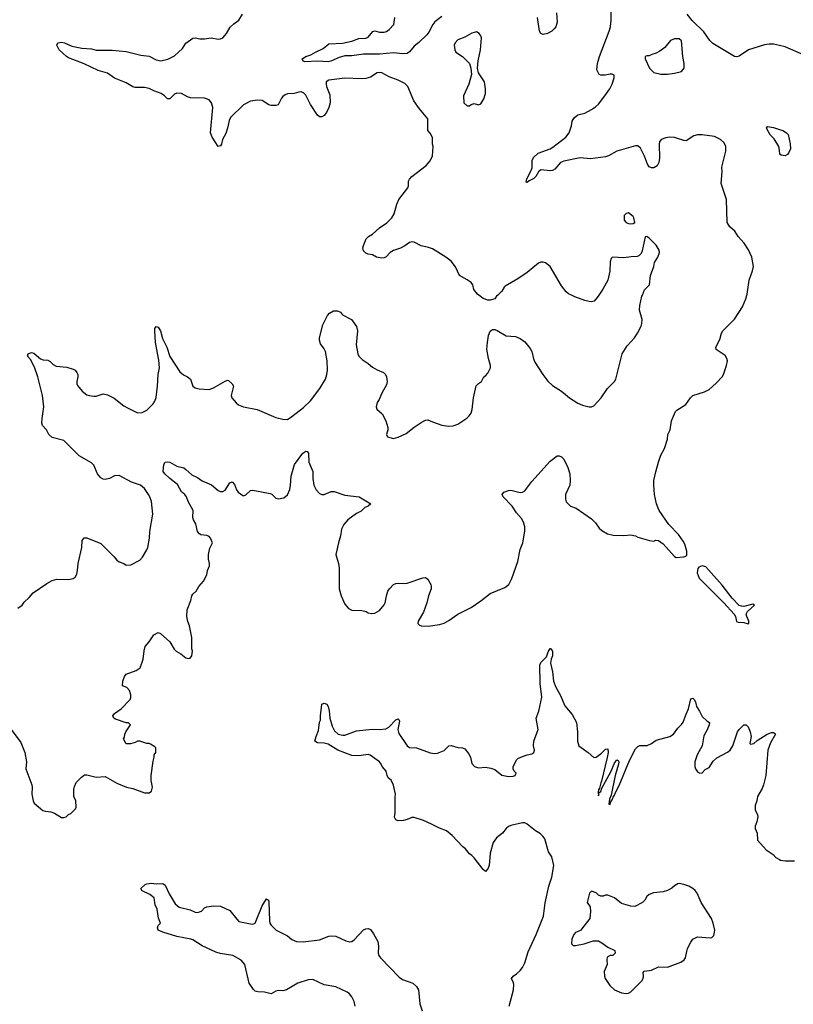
# Model space of a CAD drawing. Header units: inches. Extents: x 2293880 to 2522759, y 823965 to 1006879.
# Tile 134 of 256: x 2373407 to 2380121, y 923845 to 932391. Entities that reach past the tile are written whole.
import ezdxf

# ---------------------------------------------------------------- set-up
doc = ezdxf.new("R2010")
doc.units = ezdxf.units.IN
doc.header["$MEASUREMENT"] = 0
for name, color, linetype in [('C3972', 7, 'Continuous'), ('C3973', 7, 'Continuous'), ('C3982', 7, 'Continuous'), ('C3983', 7, 'Continuous')]:
    doc.layers.add(name, color=color, linetype=linetype)

msp = doc.modelspace()

# ---------------------------------------------------------------- linework, layer by layer
at = {"layer": 'C3972', "color": 5}
for points, elevation in [([(2373334, 926230), (2373417.8, 926117.8), (2373450.4, 926030), (2373464.9, 925950), (2373461.3, 925890), (2373510.9, 925749.1), (2373514.8, 925730), (2373511, 925670), (2373522.8, 925610), (2373531.3, 925590), (2373607.9, 925527.9), (2373630, 925521), (2373676.8, 925516.8), (2373710, 925502.8), (2373770, 925466.8), (2373790, 925466), (2373810, 925471.3), (2373830, 925491.3), (2373850, 925502), (2373890, 925542), (2373896.4, 925556.4), (2373894, 925610), (2373878, 925650), (2373878, 925710), (2373883.1, 925736.9), (2373898, 925770), (2373943.1, 925816.9), (2373970, 925838), (2373990, 925838), (2374070, 925818), (2374150, 925822), (2374250, 925766), (2374334, 925730), (2374390, 925718), (2374490, 925682), (2374530, 925682), (2374550, 925694), (2374558, 925730), (2374549, 925789), (2374549, 925830), (2374564.7, 925955.3), (2374575.3, 925990), (2374575.3, 926010), (2374588, 926030), (2374588, 926070), (2374580.4, 926080.4), (2374543.1, 926103.1), (2374530, 926108.7), (2374510, 926108.7), (2374450, 926128), (2374430, 926128), (2374410, 926118), (2374367.3, 926107.3), (2374330, 926106), (2374308, 926150), (2374316.4, 926163.6), (2374318, 926190), (2374328, 926210), (2374368, 926270), (2374350, 926288), (2374330, 926288.7), (2374238.6, 926318.6), (2374224, 926330), (2374215.3, 926350), (2374229.4, 926370.6), (2374288.7, 926410), (2374365.2, 926490), (2374372, 926508), (2374372.3, 926530), (2374361.2, 926570), (2374335.5, 926595.5), (2374298, 926610), (2374302, 926650), (2374315.3, 926690), (2374329.5, 926710.5), (2374418, 926742), (2374453.6, 926766.4), (2374478.9, 926841.1), (2374486.3, 926913.7), (2374495.3, 926950), (2374529.3, 926990.7), (2374570, 927052), (2374610, 927072), (2374630, 927064.7), (2374711.3, 926990), (2374747.5, 926927.5), (2374764.7, 926910), (2374806, 926886), (2374850, 926851.3), (2374870, 926846), (2374886, 926850), (2374902, 926870), (2374908, 926910), (2374902, 926930), (2374902, 927030), (2374881.2, 927130), (2374866.8, 927166.8), (2374857.2, 927210), (2374859.3, 927270), (2374893.2, 927350), (2374901.2, 927390), (2374910, 927404.7), (2374938, 927430), (2374962, 927470), (2375003.1, 927516.9), (2375030, 927574), (2375038, 927610), (2375055.3, 927650), (2375055.3, 927670), (2375044, 927710), (2375044, 927750), (2375056.5, 927803.5), (2375079, 927850), (2375064, 927890), (2375050, 927904), (2375030, 927912.7), (2374980.1, 927920.1), (2374967.5, 927927.5), (2374950, 927949), (2374934.7, 928014.7), (2374915.1, 928050), (2374909.5, 928070), (2374912.3, 928130), (2374869.4, 928210), (2374855.1, 928250), (2374841.2, 928270), (2374810, 928292.7), (2374777.7, 928357.7), (2374709.4, 928410), (2374665.2, 928450), (2374652.7, 928470), (2374657.2, 928530), (2374670, 928550.8), (2374690, 928554.8), (2374710, 928550.8), (2374770, 928514.8), (2374830, 928500.7), (2374850, 928487.7), (2374900.3, 928440.3), (2374950, 928418.4), (2374990, 928388.2), (2375072.6, 928352.6), (2375130, 928306), (2375150, 928296.3), (2375170, 928296.3), (2375190, 928306.8), (2375230, 928371.3), (2375250, 928381), (2375270, 928358), (2375288, 928310), (2375302, 928290), (2375342, 928262), (2375350, 928259.1), (2375370, 928267.3), (2375410, 928304), (2375430, 928307.7), (2375579.8, 928279.8), (2375594, 928274), (2375630, 928238), (2375650, 928231.3), (2375700.2, 928239.8), (2375731.7, 928268.3), (2375750, 928312), (2375757, 928350), (2375762, 928430), (2375793, 928530), (2375862.7, 928630), (2375890, 928646.8), (2375902.8, 928642.8), (2375913, 928630), (2375915.5, 928550), (2375950.5, 928470), (2375950.3, 928410), (2375959.5, 928350), (2375979.3, 928310), (2376010, 928279.3), (2376030, 928268.7), (2376050, 928270.3), (2376110, 928294.6), (2376136.7, 928296.7), (2376230, 928263.8), (2376352, 928250), (2376454, 928190), (2376432, 928170), (2376403.4, 928156.6), (2376370, 928125.1), (2376330, 928103.6), (2376254, 928050), (2376220.3, 928010), (2376199.6, 927970), (2376190.2, 927909.8), (2376172.2, 927850), (2376150.4, 927750), (2376173.1, 927670), (2376179, 927630), (2376178.4, 927450), (2376198, 927390), (2376230, 927318), (2376261.4, 927281.4), (2376290, 927266.8), (2376376.4, 927263.6), (2376414.4, 927254.4), (2376430, 927242), (2376456.9, 927236.9), (2376490, 927241), (2376530, 927264), (2376570, 927313), (2376578.5, 927330), (2376590, 927391), (2376603.1, 927430), (2376615.1, 927450), (2376650, 927488.4), (2376670, 927498), (2376690, 927501.1), (2376750, 927497.4), (2376770, 927501.1), (2376906.8, 927546.8), (2376930, 927550.8), (2376950, 927536), (2376974, 927490), (2376979.1, 927470), (2376978, 927450), (2376954, 927390), (2376940.9, 927330), (2376912.3, 927247.7), (2376865.5, 927170), (2376862.8, 927150), (2376876.3, 927136.3), (2376890.5, 927130.5), (2376951.7, 927128.3), (2377050, 927143), (2377090, 927154), (2377130, 927176.3), (2377208.1, 927231.9), (2377325.2, 927290), (2377410, 927346.8), (2377490, 927410.5), (2377617.6, 927462.4), (2377653.2, 927490), (2377679.3, 927540.7), (2377731, 927689), (2377750, 927792), (2377772, 927850), (2377789.6, 927950.3), (2377791.1, 927990), (2377778.9, 928030), (2377760.6, 928060.6), (2377718.4, 928110), (2377680.7, 928170), (2377604, 928250), (2377594, 928270), (2377608.7, 928290), (2377650, 928304), (2377670, 928307.3), (2377750, 928286.4), (2377770, 928290.4), (2377790, 928303), (2377850, 928384), (2378010, 928558), (2378070, 928604.7), (2378090, 928606), (2378110, 928596), (2378130, 928578), (2378164.7, 928504.7), (2378181.3, 928450), (2378184.9, 928390), (2378180.4, 928350), (2378143.1, 928270), (2378142.4, 928230), (2378150, 928206.8), (2378186, 928170), (2378234.8, 928150), (2378370, 928058), (2378403.5, 928023.5), (2378436.8, 927976.8), (2378458.5, 927958.5), (2378508.1, 927928.1), (2378555.9, 927915.9), (2378650, 927914), (2378710, 927918.8), (2378750, 927910.8), (2378770, 927901), (2378874, 927870), (2378910, 927866), (2378926.8, 927873.2), (2378950, 927870.4), (2378990, 927840.3), (2379090, 927730.4), (2379103.4, 927723.4), (2379171.9, 927728.1), (2379186.5, 927733.5), (2379195.4, 927744.6), (2379197.8, 927777.8), (2379179.1, 927839.1), (2379164.5, 927864.5), (2379123.1, 927923.1), (2379039.1, 928010), (2378956.3, 928130), (2378947.1, 928150), (2378933.6, 928190), (2378916.9, 928270), (2378909.7, 928349.7), (2378911.3, 928390), (2378926.2, 928466.2), (2378950, 928550.8), (2378971.5, 928610), (2379002, 928670), (2379029, 928750), (2379032.7, 928790), (2379052.3, 928830), (2379063.7, 928910), (2379099, 928990), (2379110, 929001), (2379189, 929050), (2379229.4, 929110), (2379250, 929127.7), (2379350, 929160.5), (2379390, 929181.6), (2379450, 929234.9), (2379502, 929290), (2379514, 929310), (2379541.2, 929390), (2379548.7, 929430), (2379544, 929450), (2379530, 929475.3), (2379450, 929528), (2379449.2, 929550), (2379484.1, 929615.9), (2379498, 929670), (2379509.2, 929690), (2379610, 929790.8), (2379680.1, 929899.9), (2379709.1, 929969.1), (2379718, 930000)], 160), ([(2373390, 927282), (2373428, 927310), (2373445.6, 927334.4), (2373490, 927374.8), (2373524.8, 927415.2), (2373642.6, 927497.4), (2373690, 927523.8), (2373730, 927535.5), (2373830, 927533), (2373870, 927540.7), (2373887.5, 927552.5), (2373901.6, 927578.4), (2373909.6, 927610), (2373914.3, 927670), (2373945.1, 927810), (2373950, 927872), (2373966.8, 927893.2), (2373990, 927893.4), (2374110, 927844), (2374226, 927730), (2374250, 927701), (2374270, 927686.8), (2374310.5, 927670.5), (2374330, 927656), (2374370, 927658.8), (2374450, 927700.5), (2374473.4, 927726.6), (2374511.3, 927790), (2374519.7, 927810), (2374534, 927890), (2374537.7, 927950), (2374562, 928098), (2374549.7, 928209.7), (2374536.9, 928250), (2374525.1, 928270), (2374490, 928322.4), (2374454, 928350), (2374378.3, 928378.3), (2374270, 928433.5), (2374230, 928432.8), (2374187.3, 928410), (2374150, 928401), (2374130, 928403.5), (2374110, 928413.7), (2374082.5, 928450), (2374050, 928524.2), (2374030, 928544.8), (2373924.2, 928604.2), (2373790, 928739.6), (2373690, 928765.1), (2373659.3, 928790), (2373639.3, 928830), (2373605.2, 928870), (2373599.3, 928890), (2373600.9, 928930), (2373615.6, 929030), (2373604, 929130), (2373563.1, 929290), (2373535.2, 929375.2), (2373501.3, 929441.3), (2373476, 929470), (2373479, 929490), (2373485.6, 929494.4), (2373510, 929503), (2373530, 929496.4), (2373586.6, 929446.6), (2373610, 929439.1), (2373650, 929436.3), (2373670, 929424), (2373697, 929397), (2373722.6, 929382.6), (2373814.9, 929374.9), (2373870, 929358.8), (2373887.9, 929347.9), (2373902.8, 929330), (2373910.6, 929310), (2373912.7, 929290), (2373903.8, 929250), (2373903.8, 929230), (2373910, 929216), (2373950, 929167.3), (2373990, 929136.3), (2374010, 929127.7), (2374050, 929123), (2374070, 929124), (2374130, 929144), (2374170, 929136.3), (2374226.6, 929106.6), (2374310, 929038.8), (2374341.1, 929021.1), (2374430, 928978.8), (2374470, 928981), (2374510, 929002.8), (2374563.9, 929056.1), (2374580.1, 929079.9), (2374590, 929112), (2374604.2, 929210), (2374609.8, 929310), (2374621.1, 929370), (2374615, 929435), (2374584.4, 929590), (2374578.7, 929690), (2374580.7, 929710), (2374590, 929726.8), (2374610, 929722), (2374630.2, 929690.2), (2374645.1, 929625.1), (2374683.2, 929550), (2374710, 929468.2), (2374795.6, 929335.6), (2374827.3, 929307.3), (2374862.8, 929290), (2374890.6, 929270), (2374910, 929211.3), (2374930, 929194.8), (2374965.8, 929185.8), (2375050, 929181.3), (2375090, 929196.5), (2375190, 929254), (2375210, 929261), (2375218.8, 929258.8), (2375250, 929231.3), (2375261, 929210), (2375240.7, 929130), (2375247.3, 929110), (2375284.4, 929064.4), (2375307.1, 929047.1), (2375350, 929030.5), (2375468.1, 929008.1), (2375630, 928937.6), (2375690, 928922.4), (2375730, 928921.3), (2375770, 928947), (2375870, 929025.2), (2375930, 929081.5), (2376012.9, 929190), (2376060.4, 929270), (2376073.3, 929310), (2376078, 929350), (2376074, 929430), (2376061.1, 929510), (2376050, 929534.5), (2376016.6, 929576.6), (2376008.2, 929608.2), (2376009.7, 929630), (2376037.6, 929742.4), (2376077.2, 929822.8), (2376096.1, 929843.9), (2376130, 929863), (2376164.5, 929864.5), (2376190, 929851), (2376208.7, 929828.7), (2376287.7, 929790), (2376330, 929726.8), (2376338.7, 929690), (2376326.7, 929570), (2376341.3, 929490), (2376350.3, 929470.3), (2376380.3, 929440.3), (2376430, 929407.3), (2376470, 929374), (2376510.5, 929350.5), (2376562.8, 929330), (2376580.5, 929310), (2376590.5, 929290), (2376594.9, 929250), (2376590, 929222), (2376550.4, 929150), (2376526.6, 929093.4), (2376510, 929068.7), (2376499.1, 929030), (2376507.3, 929010), (2376553.4, 928970), (2376584, 928910), (2376600.7, 928850), (2376600.7, 928830), (2376591, 928790), (2376598, 928770), (2376650, 928754.9), (2376690, 928767.2), (2376760.6, 928799.4), (2376830, 928854.9), (2376890, 928894.9), (2376930, 928915.5), (2376950, 928919.3), (2376990, 928899.5), (2377070, 928870.4), (2377130, 928862.4), (2377170, 928866.7), (2377210, 928879.3), (2377288, 928932), (2377307.9, 928952.1), (2377325.1, 928974.9), (2377333.8, 929006.2), (2377346, 929110), (2377368.1, 929211.9), (2377387.2, 929232.8), (2377415.3, 929250), (2377435.3, 929290), (2377450, 929298.8), (2377470, 929322.8), (2377491.6, 929370), (2377493.3, 929390), (2377475.8, 929450), (2377461.7, 929530), (2377465.4, 929590), (2377476.3, 929650), (2377490, 929686.8), (2377510, 929700.7), (2377530, 929700.5), (2377550, 929693.4), (2377630, 929647.3), (2377710, 929640.5), (2377750, 929623.8), (2377790, 929594.9), (2377837.3, 929537.3), (2377850.3, 929510), (2377866.6, 929446.6), (2377878.6, 929418.5), (2377946.4, 929310), (2377990, 929253.4), (2378030, 929217.1), (2378110, 929165.5), (2378178.8, 929110), (2378250, 929062.8), (2378290, 929046), (2378350, 929031.3), (2378370, 929031.3), (2378390, 929038), (2378454, 929110), (2378509.5, 929190.5), (2378569.2, 929250), (2378579.3, 929270), (2378634.5, 929490), (2378680.1, 929559.9), (2378742.7, 929630), (2378769.6, 929670.4), (2378799.3, 929730), (2378806.6, 929753.4), (2378809.3, 929789.3), (2378785.6, 929870), (2378789.6, 929910.3), (2378807, 929990), (2378811.1, 930000)], 180), ([(2377555, 930000), (2377544.7, 929990), (2377530, 929968.7), (2377490, 929955.3), (2377470, 929955.3), (2377428, 929970), (2377391.3, 930000)], 180), ([(2378432.7, 930000), (2378419.2, 929980.8), (2378391.8, 929948.2), (2378370, 929942.9), (2378350, 929943.6), (2378310, 929954.5), (2378225.4, 929985.4), (2378195.7, 930000)], 180), ([(2377654.9, 923830), (2377691.9, 923971.9), (2377696, 924016), (2377692.7, 924032.7), (2377674, 924070), (2377688, 924090), (2377719.3, 924110), (2377750, 924138.4), (2377770, 924164.4), (2377790, 924205.5), (2377820, 924300), (2377890, 924452.2), (2377952.4, 924610), (2377966.6, 924726.6), (2377999.7, 924870), (2378025.1, 924950), (2378043.5, 925050), (2378026.3, 925126.3), (2377997, 925170), (2377962.9, 925282.9), (2377946, 925306), (2377925.6, 925325.6), (2377882.7, 925350), (2377810, 925409.6), (2377790, 925419.6), (2377770, 925420.7), (2377670, 925397.6), (2377650, 925387.6), (2377630, 925371.8), (2377596.4, 925330), (2377544.9, 925290), (2377515.3, 925250), (2377490, 925158), (2377481.6, 925050), (2377470, 925022), (2377450, 924998), (2377430, 925014), (2377350, 925116), (2377330, 925137.2), (2377309.2, 925150), (2377274.8, 925194.8), (2377252.5, 925212.5), (2377159, 925310), (2377109.5, 925349.5), (2377050, 925373.2), (2376982, 925410), (2376910, 925440.7), (2376830, 925466), (2376810, 925465.2), (2376770, 925449), (2376738, 925442), (2376690, 925439), (2376670, 925446), (2376659, 925470), (2376664, 925510), (2376664.7, 925644.7), (2376669.2, 925670), (2376651.9, 925748.1), (2376630, 925789.3), (2376606, 925810), (2376596, 925830), (2376586, 925870), (2376553.2, 925910), (2376545.2, 925930), (2376529.2, 925950), (2376448.1, 926008.1), (2376430, 926013.3), (2376350, 926000.4), (2376290, 926005.1), (2376166.6, 926050), (2376083.3, 926103.3), (2376050, 926111.8), (2375990, 926116), (2375969.5, 926129.5), (2375979.3, 926170), (2375999.7, 926220.3), (2376007.3, 926292.7), (2376018, 926310), (2376018, 926350), (2376029, 926450), (2376050, 926458), (2376072, 926450), (2376084.7, 926430), (2376092.8, 926392.8), (2376097.1, 926330), (2376119.3, 926259.3), (2376139.3, 926219.3), (2376170.4, 926190.4), (2376210, 926180.5), (2376230, 926181.6), (2376330, 926217.4), (2376467.1, 926232.9), (2376530, 926230.2), (2376583.9, 926236.1), (2376609.8, 926250.2), (2376670, 926313), (2376690, 926322.8), (2376698, 926318), (2376704, 926304), (2376688.8, 926230), (2376695.8, 926195.8), (2376770, 926087.3), (2376790, 926074), (2376850, 926070.5), (2376970, 926028.8), (2377010, 926022.3), (2377034.2, 926025.8), (2377090, 926048.2), (2377131.7, 926088.3), (2377150, 926090.3), (2377210, 926074.6), (2377250, 926070.3), (2377270, 926061.6), (2377302.8, 926022.8), (2377318, 925990), (2377330, 925936), (2377354.8, 925910), (2377390, 925898.4), (2377450, 925903), (2377495.2, 925895.2), (2377530, 925884), (2377590, 925834), (2377650, 925822), (2377690, 925824), (2377708, 925830), (2377715.3, 925850), (2377698, 925870), (2377688, 925890), (2377688.7, 925910), (2377722, 925970), (2377730, 925978), (2377770, 925996), (2377809.5, 926010.5), (2377850, 926018.8), (2377869.1, 926030.9), (2377873.2, 926050), (2377866, 926090), (2377869.4, 926129.4), (2377905.1, 926230), (2377889.6, 926330), (2377911.8, 926390), (2377939.6, 926510), (2377923.7, 926630), (2377921.2, 926790), (2377930, 926811.3), (2377978, 926862), (2377994.6, 926905.4), (2378010, 926934), (2378014, 926934), (2378030.4, 926910.4), (2378030.3, 926869.7), (2378019.1, 926840.9), (2378013.4, 926806.6), (2378030.3, 926730), (2378039.6, 926650), (2378058.8, 926598.8), (2378096.9, 926530), (2378137.2, 926437.2), (2378201.6, 926361.6), (2378239, 926290), (2378248.9, 926211.1), (2378247.2, 926130), (2378259.3, 926090), (2378340.7, 926030), (2378390, 925986.8), (2378410, 925990.5), (2378455.8, 926024.2), (2378490, 926059.1), (2378510, 926062), (2378514, 926030), (2378506.4, 925986.4), (2378457.4, 925782.6), (2378450, 925768.7), (2378439, 925721), (2378430, 925708), (2378426.7, 925686.7), (2378430, 925654), (2378436.5, 925683.5), (2378450, 925691.3), (2378459.6, 925720.4), (2378536.2, 925863.8), (2378570, 925937.3), (2378590, 925966), (2378602, 925962), (2378606, 925950), (2378603, 925930), (2378575.3, 925830), (2378539.5, 925660.5), (2378526.6, 925626.6), (2378521, 925581), (2378530, 925578), (2378536.9, 925603.1), (2378550, 925618.8), (2378557.4, 925642.6), (2378570, 925660.7), (2378576.8, 925683.2), (2378610, 925745.5), (2378698.6, 925961.4), (2378750, 926062), (2378770, 926084), (2378790, 926091.3), (2378851.1, 926091.1), (2378890, 926108.2), (2378930, 926136.4), (2379050, 926168.5), (2379079.5, 926190), (2379117.4, 926242.6), (2379150, 926274), (2379164.9, 926295.1), (2379190, 926364.7), (2379212.3, 926410), (2379230, 926496), (2379250, 926501), (2379261, 926490), (2379272.7, 926470), (2379280.7, 926430), (2379306.8, 926390), (2379330, 926342), (2379370, 926304.7), (2379394, 926290), (2379391.3, 926270), (2379372.8, 926227.2), (2379344, 926176), (2379330.6, 926089.4), (2379286, 926010), (2379266.8, 925950), (2379266, 925910), (2379271.3, 925890), (2379290, 925862), (2379310, 925852), (2379330, 925854), (2379356.4, 925883.6), (2379390, 925901), (2379425.6, 925954.4), (2379455.6, 925984.4), (2379550, 926034), (2379571.8, 926050), (2379596.9, 926090), (2379637, 926210), (2379650, 926231), (2379690, 926272), (2379711.6, 926271.6), (2379730, 926254), (2379746.8, 926210), (2379754.8, 926170), (2379744.7, 926110), (2379750, 926102), (2379778, 926110), (2379806.3, 926133.7), (2379893.2, 926190), (2379930, 926203), (2379950, 926204), (2379958.8, 926198.8), (2379966.8, 926190), (2379924.1, 926115.9), (2379900.3, 926050), (2379880.9, 925830), (2379862, 925750), (2379850, 925717.2), (2379810.6, 925650), (2379804, 925610), (2379790.7, 925570), (2379790.8, 925530.8), (2379810, 925492), (2379812.7, 925472.7), (2379805.5, 925430), (2379790.7, 925390), (2379790.7, 925370), (2379807.3, 925330), (2379810.7, 925270.7), (2379884.7, 925184.7), (2379945.3, 925145.3), (2379970, 925120.5), (2380000, 925103)], 140), ([(2376317.3, 923830), (2376308.7, 923870), (2376290, 923909.6), (2376270, 923935.6), (2376250, 923951.3), (2376150, 923996.9), (2376050, 924013.6), (2375950, 924059.7), (2375910, 924057.6), (2375820.7, 924030), (2375722, 923970), (2375690, 923961.2), (2375650, 923964), (2375630, 923959), (2375590, 923936), (2375530, 923951.6), (2375472.7, 923952.7), (2375450, 923959), (2375434.8, 923974.8), (2375399.5, 924030), (2375361.2, 924190), (2375330, 924229), (2375258, 924270), (2375147.7, 924287.7), (2375110, 924298.4), (2374990, 924353.3), (2374910, 924404.4), (2374891.7, 924411.7), (2374770, 924433.3), (2374648, 924470), (2374608.7, 924490), (2374602, 924510), (2374608.7, 924530), (2374628.7, 924550), (2374612.9, 924592.9), (2374601.2, 924670), (2374581.2, 924710), (2374575.3, 924770), (2374537.2, 924797.2), (2374469, 924830), (2374458, 924850), (2374494.6, 924885.4), (2374510, 924892), (2374550, 924896), (2374590, 924891.3), (2374650, 924894.8), (2374670, 924878.8), (2374703.4, 924803.4), (2374756.5, 924716.5), (2374790, 924688.5), (2374886.4, 924666.4), (2374930, 924646), (2374950, 924642.8), (2374986, 924654), (2375010, 924682.8), (2375030, 924690.6), (2375090, 924700.7), (2375150, 924696.3), (2375230, 924660.5), (2375290, 924583), (2375310, 924565.3), (2375410, 924544.2), (2375430, 924542), (2375451.3, 924550), (2375510, 924698.8), (2375550, 924761), (2375564.7, 924750), (2375570, 924734), (2375574, 924570), (2375578.8, 924550), (2375590, 924531.3), (2375631.3, 924490), (2375730, 924440.7), (2375767.3, 924407.3), (2375810.3, 924390.3), (2375867.9, 924387.9), (2376010, 924403.9), (2376090, 924436.4), (2376110, 924440.4), (2376150, 924435.3), (2376236.7, 924396.7), (2376272.7, 924387.3), (2376290, 924390.4), (2376310, 924403.8), (2376390, 924490.5), (2376410, 924500.7), (2376430, 924502.8), (2376450, 924496), (2376478, 924458), (2376514.4, 924390), (2376521.6, 924350), (2376517.3, 924290), (2376522.8, 924270), (2376537.3, 924250), (2376701.4, 924081.4), (2376730, 924060.3), (2376817.3, 924030), (2376850, 924000.5), (2376868.4, 923970), (2376879.5, 923850), (2376898.4, 923790)], 140)]:
    msp.add_lwpolyline(points, dxfattribs=dict(at, elevation=elevation))
for points, elevation in [([(2379330, 927649.9), (2379301.3, 927638.7), (2379292.7, 927627.3), (2379285.9, 927590), (2379304.9, 927544.9), (2379342.7, 927502.7), (2379519, 927330), (2379607.6, 927230), (2379620.3, 927210), (2379628.5, 927168.5), (2379641.1, 927161.1), (2379690, 927159), (2379730, 927146.4), (2379734.5, 927150), (2379733.3, 927170), (2379715.9, 927210), (2379712.3, 927230), (2379724.1, 927255.9), (2379784, 927310), (2379770, 927317), (2379690, 927299), (2379670, 927299.5), (2379650, 927307.6), (2379589.9, 927369.9), (2379502.4, 927482.4), (2379362.3, 927642.3)], 160), ([(2379130, 924892.6), (2379118, 924890), (2379090, 924873.6), (2379066.9, 924853.1), (2379030, 924833), (2378990, 924820.5), (2378906.2, 924813.8), (2378870, 924799), (2378850, 924782), (2378831, 924750), (2378811, 924730), (2378746.4, 924693.6), (2378710, 924697.2), (2378630, 924719), (2378568, 924770), (2378512.1, 924792.1), (2378490, 924793.2), (2378470, 924784), (2378450, 924784), (2378430, 924794), (2378410, 924814), (2378370, 924828.7), (2378350.7, 924809.3), (2378331.3, 924730), (2378358.8, 924690), (2378360.7, 924650), (2378354.8, 924590), (2378283.4, 924496.6), (2378272.8, 924487.2), (2378230, 924469.3), (2378215.5, 924450), (2378199.3, 924410), (2378196, 924370), (2378210, 924356), (2378230, 924354.8), (2378306, 924370), (2378384.7, 924395.3), (2378430, 924396), (2378459.8, 924379.8), (2378510, 924342), (2378571.1, 924311.1), (2378574, 924290), (2378554, 924270), (2378530, 924268), (2378506, 924254), (2378502, 924230), (2378504.7, 924190), (2378478.8, 924130), (2378480.7, 924090), (2378488, 924070), (2378528.5, 924010), (2378570, 923972.4), (2378630, 923944.2), (2378670, 923938), (2378690, 923943.1), (2378710, 923954.6), (2378806.3, 924050), (2378816.3, 924070), (2378819.6, 924090), (2378817.2, 924122.8), (2378825.6, 924134.4), (2378890, 924142), (2378950, 924170.6), (2379030, 924167), (2379144, 924210), (2379173.2, 924230), (2379186, 924250), (2379203.7, 924330), (2379230, 924386), (2379250, 924410.8), (2379290, 924430.6), (2379398.6, 924421.4), (2379413.6, 924426.4), (2379430, 924442), (2379438, 924470), (2379438.4, 924490), (2379424.7, 924550), (2379410, 924589.3), (2379320.5, 924730), (2379285.1, 924810), (2379270, 924833.3), (2379250, 924851), (2379214.5, 924870), (2379170, 924885.4)], 140)]:
    msp.add_lwpolyline(points, close=True, dxfattribs=dict(at, elevation=elevation))
at = {"layer": 'C3973', "color": 5}
for points, elevation in [([(2377391.3, 930000), (2377379, 930010), (2377349.2, 930050), (2377339, 930090), (2377324, 930110), (2377290, 930134), (2377222.7, 930170), (2377190, 930245.2), (2377150, 930296.2), (2377106, 930330), (2376990, 930402.7), (2376954.8, 930414.8), (2376890, 930427.8), (2376830, 930460.7), (2376810, 930463.6), (2376790, 930457.6), (2376750, 930427.6), (2376713, 930407), (2376650, 930387.8), (2376621.6, 930370), (2376587.7, 930332.3), (2376570, 930324), (2376550, 930321.7), (2376504, 930330), (2376470, 930349.6), (2376430, 930355.1), (2376410, 930363.7), (2376390, 930385.2), (2376386, 930410), (2376389.4, 930430), (2376412.7, 930490), (2376433.2, 930510), (2376470, 930530.7), (2376530, 930585.5), (2376593.6, 930626.4), (2376636, 930670), (2376655.3, 930704.7), (2376680.7, 930790), (2376698.4, 930830), (2376776, 930930), (2376780.9, 930950), (2376780.9, 930990), (2376790, 931006), (2376810, 931030.8), (2376934.8, 931125.2), (2376970, 931164.7), (2376989.2, 931210), (2376994, 931290), (2376988.7, 931310), (2376988.4, 931368.4), (2376970, 931406), (2376948, 931430), (2376948.7, 931530), (2376876.1, 931616.1), (2376826.2, 931686.2), (2376776.3, 931810), (2376750, 931836.9), (2376690, 931866), (2376613.7, 931893.7), (2376550, 931928.4), (2376530, 931931.7), (2376510, 931928.5), (2376450, 931892.9), (2376410, 931880.3), (2376370, 931876.8), (2376230, 931883.9), (2376090, 931865.6), (2376068, 931850), (2376066.4, 931830), (2376070.4, 931810), (2376099.6, 931739.6), (2376100.9, 931670), (2376090.3, 931630), (2376070, 931586.6), (2376050, 931559.5), (2376030, 931547), (2376010, 931547.6), (2375990, 931562.9), (2375930, 931654), (2375890, 931736.2), (2375870, 931756.9), (2375850, 931764.7), (2375830, 931763), (2375790, 931749.7), (2375730, 931747.8), (2375710, 931739.6), (2375690, 931724.5), (2375679.5, 931710), (2375650, 931652.3), (2375630, 931645.1), (2375590, 931646), (2375570, 931652.4), (2375509.8, 931689.8), (2375470, 931693.1), (2375410, 931682.8), (2375348.9, 931651.1), (2375237, 931543), (2375223.7, 931516.3), (2375210, 931449), (2375195.6, 931404.4), (2375166.4, 931350), (2375157.1, 931310), (2375150, 931297.2), (2375130, 931289.2), (2375078.4, 931370), (2375061.6, 931410), (2375082, 931630), (2375072, 931670), (2375050, 931696), (2375010, 931709.2), (2374890, 931713), (2374862.2, 931722.3), (2374810, 931749.4), (2374770, 931752.3), (2374750, 931744), (2374710, 931704), (2374690, 931704), (2374664, 931730), (2374634, 931750), (2374570, 931772), (2374530, 931792.9), (2374490, 931801.8), (2374410, 931801.7), (2374390, 931808.4), (2374330, 931842), (2374230, 931884.4), (2374170, 931928), (2374089, 931949), (2373966.6, 932006.6), (2373830, 932058.9), (2373812, 932070), (2373750, 932129.4), (2373729.2, 932170), (2373738, 932190), (2373770, 932194.9), (2373796, 932190), (2373859.5, 932159.5), (2373944.8, 932144.8), (2374030, 932137), (2374070, 932127.4), (2374210, 932125.5), (2374330, 932114), (2374457, 932083), (2374530, 932074), (2374590, 932041.6), (2374632.7, 932032.7), (2374692.7, 932047.3), (2374750, 932078), (2374818.6, 932141.4), (2374850, 932187.3), (2374910, 932230.7), (2374930, 932234), (2374970, 932225.5), (2375010, 932225.5), (2375070, 932232.2), (2375130, 932222.4), (2375150, 932224.4), (2375170, 932234.4), (2375202.4, 932270), (2375234.9, 932325.1), (2375264.9, 932355.1), (2375310, 932387.7), (2375340.4, 932439.6)], 180), ([(2377070, 932417.8), (2377008.6, 932371.4), (2376991.5, 932350), (2376956.8, 932283.2), (2376939.8, 932260.2), (2376870, 932191.5), (2376830, 932159.6), (2376789, 932111), (2376770, 932098.7), (2376730, 932093.5), (2376650, 932104), (2376530, 932090.6), (2376390, 932090.9), (2376290, 932076.8), (2376230, 932075.7), (2376178, 932062), (2376108.2, 932030), (2376084.3, 932024.3), (2375990.2, 932029.8), (2375885.6, 932025.6), (2375866, 932030), (2375858, 932050), (2375888.7, 932070), (2375934.9, 932085.1), (2375973.2, 932110), (2376039.4, 932140.6), (2376090, 932180.7), (2376207.3, 932187.3), (2376290, 932203.1), (2376350, 932226.7), (2376409.6, 932230.4), (2376430, 932239.1), (2376471.9, 932288.1), (2376490, 932293.4), (2376530, 932282.4), (2376570, 932283.1), (2376590.8, 932289.2), (2376614.3, 932305.7), (2376652.7, 932350), (2376662.7, 932410)], 160), ([(2379718, 930000), (2379720.9, 930010), (2379738, 930130), (2379766.6, 930210), (2379774.5, 930250), (2379761.2, 930330), (2379732.1, 930392.1), (2379693.2, 930450), (2379642.7, 930510), (2379614.2, 930554.2), (2379570, 930592.7), (2379547.6, 930630), (2379540.4, 930830), (2379495.8, 930970), (2379503.5, 931070), (2379501.3, 931110), (2379535.4, 931250), (2379535.8, 931290), (2379522, 931322), (2379489.7, 931349.7), (2379436.6, 931376.6), (2379330, 931392.8), (2379290, 931392.6), (2379256.3, 931383.7), (2379190, 931340.7), (2379170, 931342), (2379090, 931369.6), (2379050, 931371.6), (2379015.1, 931364.9), (2378974.8, 931350), (2378959.3, 931330), (2378955.3, 931310), (2378958.9, 931190), (2378953.7, 931150), (2378938, 931122), (2378910, 931105.1), (2378890, 931105.1), (2378870, 931114.5), (2378855.8, 931135.8), (2378830, 931205.2), (2378794.5, 931274.5), (2378770, 931295.1), (2378750, 931296.2), (2378589.1, 931250.9), (2378517.3, 931210), (2378490, 931199.6), (2378362, 931182), (2378270, 931191.3), (2378130, 931162.9), (2378098.8, 931150), (2378050, 931093.2), (2378030, 931082.7), (2378010, 931079), (2377930, 931089), (2377910, 931069.3), (2377886.4, 931030), (2377870, 931013.6), (2377827.1, 930992.9), (2377810, 930979), (2377802, 930982), (2377809.1, 931009.1), (2377841.3, 931070), (2377854.5, 931105.5), (2377853.7, 931170), (2377865.9, 931194.1), (2377907.3, 931232.7), (2378009.5, 931270.5), (2378034.8, 931285.2), (2378147.8, 931372.2), (2378174.5, 931410), (2378195.1, 931470), (2378202.7, 931510), (2378220.1, 931539.9), (2378250, 931566), (2378310, 931580.7), (2378370, 931610.7), (2378405.4, 931634.6), (2378430, 931658.8), (2378485.2, 931730), (2378529, 931790), (2378548.7, 931830), (2378566, 931886), (2378566, 931910), (2378550, 931918), (2378530, 931918), (2378488.4, 931908.4), (2378450, 931908), (2378436.4, 931916.4), (2378414.6, 931954.6), (2378421.2, 932010), (2378439.3, 932070), (2378522, 932290), (2378532.7, 932330), (2378539.3, 932390), (2378540.9, 932470)], 160), ([(2378064.9, 932450), (2378070.4, 932370.3), (2378058.7, 932330), (2378046, 932310), (2378024.9, 932290), (2377986, 932270), (2377950, 932261.1), (2377929.8, 932269.8), (2377919.1, 932290), (2377900.7, 932410)], 160), ([(2380000, 932166.7), (2379950, 932177.6), (2379910, 932178.7), (2379870, 932173.8), (2379733, 932130), (2379650, 932074.8), (2379630, 932069.7), (2379610, 932072.4), (2379423.4, 932183.4), (2379397.2, 932210), (2379344.9, 932284.9), (2379243.1, 932383.1), (2379199.2, 932439.2)], 140), ([(2380000, 931258.3), (2379995.6, 931290), (2379955.3, 931355.3), (2379919.3, 931390), (2379889.2, 931450), (2379896.4, 931463.6), (2379950, 931456.4), (2380000, 931439)], 140), ([(2378811.1, 930000), (2378830, 930046), (2378872, 930090), (2378882.7, 930170), (2378909.2, 930250), (2378916, 930284), (2378944, 930330), (2378959, 930370), (2378957.2, 930390), (2378930, 930433.2), (2378870, 930495.3), (2378850, 930508), (2378834, 930506), (2378810, 930386), (2378799.8, 930360.2), (2378779.8, 930340.2), (2378765.4, 930334.6), (2378713.6, 930333.6), (2378650, 930324), (2378551.6, 930328.4), (2378541, 930319), (2378531.1, 930288.9), (2378527.1, 930207.1), (2378510.5, 930130), (2378468.8, 930051.2), (2378432.7, 930000)], 180), ([(2378195.7, 930000), (2378170, 930012.7), (2378149.4, 930030), (2378110, 930081.2), (2378010, 930249.3), (2377970, 930280.9), (2377950, 930287), (2377930, 930287), (2377910, 930277), (2377810, 930196.2), (2377730, 930142), (2377621.1, 930078.9), (2377610.5, 930069.5), (2377590, 930034), (2377555, 930000)], 180)]:
    msp.add_lwpolyline(points, dxfattribs=dict(at, elevation=elevation))
for points, elevation in [([(2377370, 932284), (2377330, 932272.7), (2377270, 932239), (2377210, 932217.2), (2377186, 932190), (2377178.8, 932170), (2377182.8, 932130), (2377191.3, 932110), (2377250.6, 932070.6), (2377310, 932011.3), (2377322.8, 931970), (2377326.4, 931913.6), (2377306, 931830), (2377258, 931730), (2377262, 931670), (2377290, 931642), (2377310, 931642), (2377324.7, 931655.3), (2377350, 931664.7), (2377390, 931651), (2377410, 931661), (2377434.9, 931705.1), (2377449.4, 931750), (2377449.4, 931790), (2377439.3, 931850), (2377389.3, 931929.3), (2377379, 931970), (2377386.3, 932033.7), (2377406, 932130), (2377413.2, 932233.2), (2377409, 932250), (2377395.3, 932270)], 180), ([(2379130, 932225.2), (2379090, 932223.7), (2379056, 932210), (2379006, 932150), (2378963.5, 932116.5), (2378930, 932099), (2378894, 932090), (2378870, 932078), (2378850, 932078), (2378834, 932070), (2378834, 932050), (2378872, 931970), (2378910, 931931.3), (2378970, 931918), (2379030, 931918.8), (2379090, 931926.8), (2379150, 931942), (2379174, 931970), (2379173.2, 932010), (2379162.7, 932070), (2379150, 932206)], 160), ([(2378690, 930715.3), (2378670, 930708), (2378652, 930690), (2378652, 930650), (2378670, 930632), (2378690, 930622), (2378710, 930618), (2378730, 930622), (2378746, 930630), (2378737.2, 930670), (2378730, 930682)], 180)]:
    msp.add_lwpolyline(points, close=True, dxfattribs=dict(at, elevation=elevation))
at = {"layer": 'C3982', "color": 5, "elevation": 140}
msp.add_lwpolyline([(2380000, 925103), (2380010, 925097.1), (2380050, 925090.3), (2380129.6, 925090.4)], dxfattribs=at)
at = {"layer": 'C3983', "color": 5, "elevation": 140}
for points in [[(2380210, 932086), (2380050, 932155.8), (2380000, 932166.7)], [(2380000, 931439), (2380030, 931428.5), (2380062, 931410), (2380075.1, 931395.1), (2380092.4, 931312.4), (2380095.2, 931270), (2380082.2, 931237.8), (2380070, 931222), (2380050, 931209.2), (2380014, 931214), (2380004.7, 931224.7), (2380000, 931258.3)]]:
    msp.add_lwpolyline(points, dxfattribs=at)

doc.saveas('drawing.dxf')
